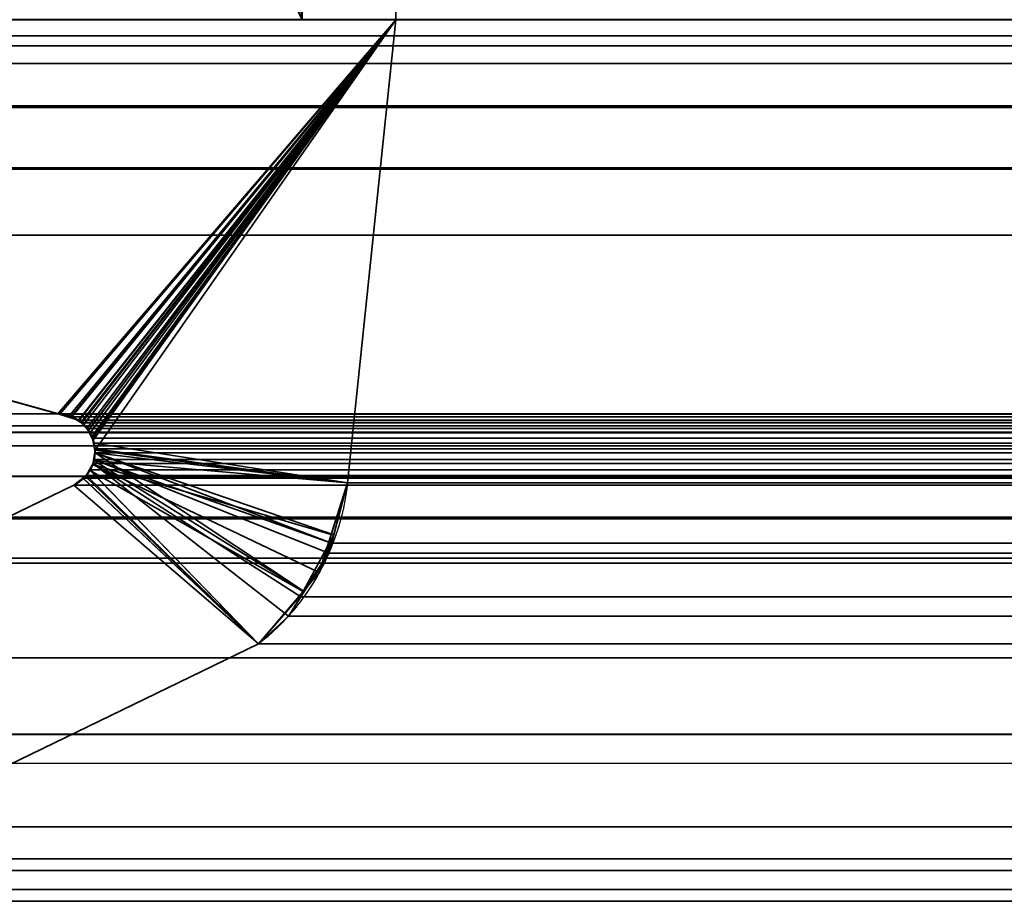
# Model space of a CAD drawing. Header units: millimetres. Extents: x -490 to 6690, y -115 to 152.
# Tile 49 of 256: x -302 to -299.38, y 2.67 to 5. Entities that reach past the tile are written whole.
import ezdxf

# ---------------------------------------------------------------- set-up
doc = ezdxf.new("R2010")
doc.units = ezdxf.units.MM
doc.layers.add('151', color=253, linetype='Continuous')

# ---------------------------------------------------------------- blocks, each defined once
blk = doc.blocks.new('UG_SURFACE_001')
at = {"layer": '151', "color": 252, "linetype": 'Continuous', "lineweight": 35}
for points in [[(490, -6.2, 2202.5001), (490, 133.2, 2202.5001), (-490, 133.2, 2202.5001), (-490, -6.2, 2202.5001)], [(-340, -6.2, 2052.5), (-340, 133.2, 2052.5), (340, 133.2, 2052.5), (340, -6.2, 2052.5)]]:
    blk.add_3dface(points, dxfattribs=at)
blk = doc.blocks.new('UG_SURFACE_059')
at = {"layer": '151', "color": 254, "linetype": 'Continuous', "lineweight": 35}
for points in [[(-301.31, 132.0517, -7.5), (-301.25, 131.75, -7.5), (-301.25, 5, -7.5), (-313, 106, -7.5)], [(-305, 13, 2012.5), (-305, 5, 2012.5), (-301.25, 5, 2008.75), (-301.25, 131.75, 2008.75)], [(-301.25, 131.75, 2008.75), (-301.25, 5, 2008.75), (-301.25, 5, -7.5), (-301.25, 131.75, -7.5)], [(-305, 13, -7.5), (-313, 106, -7.5), (-301.25, 5, -7.5)], [(-301.25, 5, -7.5), (-305, 5, -7.5), (-305, 13, -7.5)], [(-301.25, 5, 2008.75), (-305, 5, 2012.5), (-305, 5, -7.5), (-301.25, 5, -7.5)]]:
    blk.add_3dface(points, dxfattribs=at)
blk = doc.blocks.new('UG_SURFACE_060')
at = {"layer": '151', "color": 7, "linetype": 'Continuous', "lineweight": 35}
for points in [[(-301.25, 131.75, 2008.75), (-301.25, 5, 2008.75), (-301, 5, 2008.5001), (-301, 131.75, 2008.5001)], [(-301, 131.75, -7.5), (-301, 5, -7.5), (-301.25, 5, -7.5), (-301.25, 131.75, -7.5)], [(-301.25, 5, 2008.75), (-301.25, 131.75, 2008.75), (-301.25, 131.75, -7.5), (-301.25, 5, -7.5)], [(-301, 5, -7.5), (-301, 131.75, -7.5), (-301, 131.75, 2008.5001), (-301, 5, 2008.5001)], [(-301.25, 5, 2008.75), (-301.25, 5, -7.5), (-301, 5, -7.5), (-301, 5, 2008.5001)]]:
    blk.add_3dface(points, dxfattribs=at)
blk = doc.blocks.new('UG_SURFACE_061')
at = {"layer": '151', "color": 254, "linetype": 'Continuous', "lineweight": 35}
for points in [[(325.25, -10, 2032.7499), (325.25, 136.75, 2032.7499), (-325.25, 136.75, 2032.7499), (-325.25, -10, 2032.7499)], [(-301.25, 131.75, 2008.75), (-301.25, 5, 2008.75), (-305, 5, 2012.5), (-305, 13, 2012.5)], [(301.25, 131.75, 2008.75), (301.25, 5, 2008.75), (-301.25, 5, 2008.75), (-301.25, 131.75, 2008.75)], [(317.5, 21, 2025.0001), (317.5, -8, 2025.0001), (-317.5, -8, 2025.0001), (-317.5, 21, 2025.0001)], [(313, 5, 2020.4999), (313, 21, 2020.4999), (-313, 21, 2020.4999), (-313, 5, 2020.4999)], [(309, 13, 2016.5), (309, 5, 2016.5), (-309, 5, 2016.5), (-309, 13, 2016.5)], [(305, 5, 2012.5), (305, 13, 2012.5), (-305, 13, 2012.5), (-305, 5, 2012.5)], [(313, 5, 2020.4999), (-313, 5, 2020.4999), (-309, 5, 2016.5), (309, 5, 2016.5)], [(305, 5, 2012.5), (-305, 5, 2012.5), (-301.25, 5, 2008.75), (301.25, 5, 2008.75)]]:
    blk.add_3dface(points, dxfattribs=at)
blk = doc.blocks.new('UG_SURFACE_062')
at = {"layer": '151', "color": 7, "linetype": 'Continuous', "lineweight": 35}
for points in [[(301.25, 5, 2008.75), (301.25, 131.75, 2008.75), (-301.25, 131.75, 2008.75), (-301.25, 5, 2008.75)], [(-301, 131.75, 2008.5001), (-301, 5, 2008.5001), (-301.25, 5, 2008.75), (-301.25, 131.75, 2008.75)], [(-301, 5, 2008.5001), (-301, 131.75, 2008.5001), (301, 131.75, 2008.5001), (301, 5, 2008.5001)], [(301, 5, 2008.5001), (301.25, 5, 2008.75), (-301.25, 5, 2008.75), (-301, 5, 2008.5001)]]:
    blk.add_3dface(points, dxfattribs=at)
blk = doc.blocks.new('UG_SURFACE_087')
at = {"layer": '151', "color": 14, "linetype": 'Continuous', "lineweight": 35}
for points in [[(317.3, -10, 2024.8001), (317.3, 19, 2024.8001), (-317.3, 19, 2024.8001), (-317.3, -10, 2024.8001)], [(313.25, 16.25, 2020.75), (313.25, -22, 2020.75), (-313.25, -22, 2020.75), (-313.25, 16.25, 2020.75)]]:
    blk.add_3dface(points, dxfattribs=at)
blk = doc.blocks.new('UG_SURFACE_088')
at = {"layer": '151', "color": 7, "linetype": 'Continuous', "lineweight": 35}
for points in [[(-313.25, 16, 2020.75), (-313.25, -22, 2020.75), (313.25, -22, 2020.75), (313.25, 16, 2020.75)], [(313, 16, 2020.4999), (313, -22, 2020.4999), (-313, -22, 2020.4999), (-313, 16, 2020.4999)]]:
    blk.add_3dface(points, dxfattribs=at)
blk = doc.blocks.new('UG_SURFACE_093')
at = {"layer": '151', "color": 253, "linetype": 'Continuous', "lineweight": 35}
for points in [[(-305.6661, 5, 2013.1662), (-305.6836, 5.0003, 2013.1836), (-310.7611, 3.95, 2018.2612), (-301.9001, 3.95, 2009.4001)], [(-305.6661, 5, -7.5), (-301, 5, -7.5), (-301.9001, 3.95, -7.5), (-310.7611, 3.95, -7.5)], [(-305.6661, 5, 2013.1662), (-301, 5, 2008.5001), (-301, 5, -7.5), (-305.6661, 5, -7.5)], [(-301.9001, 3.95, 2009.4001), (-301, 5, 2008.5001), (-305.6661, 5, 2013.1662)], [(-301.8965, 3.9493, -7.5), (-301.9001, 3.95, -7.5), (-301, 5, -7.5)], [(-301, 5, 2008.5001), (-301.9001, 3.95, 2009.4001), (-301.8964, 3.9499, 2009.3963)], [(-301.8646, 3.9431, -7.5), (-301.8965, 3.9493, -7.5), (-301, 5, -7.5)], [(-301.8964, 3.9499, 2009.3963), (-301.8947, 3.9499, 2009.3946), (-301, 5, 2008.5001)], [(-301, 5, 2008.5001), (-301.8947, 3.9499, 2009.3946), (-301.8651, 3.94, 2009.3651)], [(-301.8651, 3.94, 2009.3651), (-301.8449, 3.9333, 2009.3448), (-301, 5, 2008.5001)], [(-301, 5, -7.5), (-301.8627, 3.9427, -7.5), (-301.8646, 3.9431, -7.5)], [(-301.8387, 3.9271, -7.5), (-301.8627, 3.9427, -7.5), (-301, 5, -7.5)], [(-301, 5, 2008.5001), (-301.8449, 3.9333, 2009.3448), (-301.838, 3.9281, 2009.3379), (-301.8357, 3.9264, 2009.3358)], [(-301, 5, -7.5), (-301.8307, 3.9219, -7.5), (-301.8387, 3.9271, -7.5)], [(-301, 5, 2008.5001), (-301.8357, 3.9264, 2009.3358), (-301.8185, 3.9057, 2009.3186)], [(-301.8194, 3.9056, -7.5), (-301.8307, 3.9219, -7.5), (-301, 5, -7.5)], [(-301, 5, -7.5), (-301.8089, 3.8906, -7.5), (-301.8194, 3.9056, -7.5)], [(-301.8185, 3.9057, 2009.3186), (-301.8135, 3.8998, 2009.3136), (-301, 5, 2008.5001)], [(-301, 5, 2008.5001), (-301.8135, 3.8998, 2009.3136), (-301.8059, 3.8802, 2009.306)], [(-301.8066, 3.8804, -7.5), (-301.8089, 3.8906, -7.5), (-301, 5, -7.5)], [(-301, 5, -7.5), (-301.8006, 3.8538, -7.5), (-301.8066, 3.8804, -7.5)], [(-301.8059, 3.8802, 2009.306), (-301.8029, 3.8724, 2009.3029), (-301.1291, 3.7665, 2008.6291), (-301, 5, 2008.5001)], [(-301, 5, -7.5), (-301.1291, 3.7665, -7.5), (-301.8005, 3.8534, -7.5), (-301.8006, 3.8538, -7.5)], [(-301.1291, 3.7665, -7.5), (-301, 5, -7.5), (-301, 5, 2008.5001), (-301.1291, 3.7665, 2008.6291)], [(-310.7611, 3.95, 2018.2612), (-310.7611, 3.95, -7.5), (-301.9001, 3.95, -7.5), (-301.9001, 3.95, 2009.4001)], [(-301.9001, 3.95, -7.5), (-301.8965, 3.9493, -7.5), (-301.8964, 3.9499, 2009.3963)], [(-301.8964, 3.9499, 2009.3963), (-301.9001, 3.95, 2009.4001), (-301.9001, 3.95, -7.5)], [(-301.8651, 3.94, 2009.3651), (-301.8947, 3.9499, 2009.3946), (-301.8965, 3.9493, -7.5)], [(-301.8947, 3.9499, 2009.3946), (-301.8964, 3.9499, 2009.3963), (-301.8965, 3.9493, -7.5)], [(-301.8965, 3.9493, -7.5), (-301.8646, 3.9431, -7.5), (-301.8651, 3.94, 2009.3651)], [(-301.8449, 3.9333, 2009.3448), (-301.8651, 3.94, 2009.3651), (-301.8646, 3.9431, -7.5)], [(-301.8646, 3.9431, -7.5), (-301.8627, 3.9427, -7.5), (-301.838, 3.9281, 2009.3379)], [(-301.838, 3.9281, 2009.3379), (-301.8449, 3.9333, 2009.3448), (-301.8646, 3.9431, -7.5)], [(-301.8627, 3.9427, -7.5), (-301.8387, 3.9271, -7.5), (-301.838, 3.9281, 2009.3379)], [(-301.8357, 3.9264, 2009.3358), (-301.838, 3.9281, 2009.3379), (-301.8387, 3.9271, -7.5)], [(-301.8387, 3.9271, -7.5), (-301.8307, 3.9219, -7.5), (-301.8185, 3.9057, 2009.3186)], [(-301.8185, 3.9057, 2009.3186), (-301.8357, 3.9264, 2009.3358), (-301.8387, 3.9271, -7.5)], [(-301.8307, 3.9219, -7.5), (-301.8194, 3.9056, -7.5), (-301.8185, 3.9057, 2009.3186)], [(-301.8135, 3.8998, 2009.3136), (-301.8185, 3.9057, 2009.3186), (-301.8194, 3.9056, -7.5)], [(-301.8194, 3.9056, -7.5), (-301.8089, 3.8906, -7.5), (-301.8059, 3.8802, 2009.306)], [(-301.8059, 3.8802, 2009.306), (-301.8135, 3.8998, 2009.3136), (-301.8194, 3.9056, -7.5)], [(-301.8089, 3.8906, -7.5), (-301.8066, 3.8804, -7.5), (-301.8059, 3.8802, 2009.306)], [(-301.8066, 3.8804, -7.5), (-301.8006, 3.8538, -7.5), (-301.8011, 3.8537, 2009.3012)], [(-301.8011, 3.8537, 2009.3012), (-301.8029, 3.8724, 2009.3029), (-301.8066, 3.8804, -7.5)], [(-301.8029, 3.8724, 2009.3029), (-301.8059, 3.8802, 2009.306), (-301.8066, 3.8804, -7.5)], [(-301.8049, 3.8264, -7.5), (-301.8005, 3.8534, -7.5), (-301.1291, 3.7665, -7.5)], [(-301.8005, 3.8534, -7.5), (-301.8049, 3.8264, -7.5), (-301.8042, 3.8265, 2009.3043)], [(-301.8005, 3.8534, -7.5), (-301.8042, 3.8265, 2009.3043), (-301.8005, 3.8468, 2009.3005)], [(-301.1291, 3.7665, 2008.6291), (-301.8029, 3.8724, 2009.3029), (-301.8011, 3.8537, 2009.3012)], [(-301.8005, 3.8468, 2009.3005), (-301.8011, 3.8537, 2009.3012), (-301.8006, 3.8538, -7.5)], [(-301.8011, 3.8537, 2009.3012), (-301.8005, 3.8468, 2009.3005), (-301.1291, 3.7665, 2008.6291)], [(-301.8005, 3.8468, 2009.3005), (-301.8006, 3.8538, -7.5), (-301.8005, 3.8534, -7.5)], [(-301.1291, 3.7665, -7.5), (-301.1721, 3.6293, -7.5), (-301.8066, 3.8158, -7.5), (-301.8049, 3.8264, -7.5)], [(-301.8057, 3.8185, 2009.3057), (-301.8049, 3.8264, -7.5), (-301.8066, 3.8158, -7.5)], [(-301.8042, 3.8265, 2009.3043), (-301.8057, 3.8185, 2009.3057), (-301.2862, 3.412, 2008.7862), (-301.2443, 3.4772, 2008.7442)], [(-301.8057, 3.8185, 2009.3057), (-301.8042, 3.8265, 2009.3043), (-301.8049, 3.8264, -7.5)], [(-301.2443, 3.4772, 2008.7442), (-301.8005, 3.8468, 2009.3005), (-301.8042, 3.8265, 2009.3043)], [(-301.2443, 3.4772, 2008.7442), (-301.1787, 3.5791, 2008.6787), (-301.1656, 3.6284, 2008.6656), (-301.8005, 3.8468, 2009.3005)], [(-301.1656, 3.6284, 2008.6656), (-301.1291, 3.7665, 2008.6291), (-301.8005, 3.8468, 2009.3005)], [(-301.2469, 3.4773, -7.5), (-301.3656, 3.3375, -7.5), (-301.8265, 3.7832, -7.5), (-301.8158, 3.8008, -7.5)], [(-301.8238, 3.7863, 2009.3238), (-301.8158, 3.8008, -7.5), (-301.8265, 3.7832, -7.5)], [(-301.8154, 3.8012, 2009.3155), (-301.8238, 3.7863, 2009.3238), (-301.3656, 3.3375, 2008.8656)], [(-301.8238, 3.7863, 2009.3238), (-301.8154, 3.8012, 2009.3155), (-301.8158, 3.8008, -7.5)], [(-301.8158, 3.8008, -7.5), (-301.8154, 3.8012, 2009.3155), (-301.8057, 3.8185, 2009.3057)], [(-301.8057, 3.8185, 2009.3057), (-301.8066, 3.8158, -7.5), (-301.8158, 3.8008, -7.5)], [(-301.2039, 3.5281, -7.5), (-301.2469, 3.4773, -7.5), (-301.8158, 3.8008, -7.5), (-301.8066, 3.8158, -7.5)], [(-301.3656, 3.3375, 2008.8656), (-301.2862, 3.412, 2008.7862), (-301.8057, 3.8185, 2009.3057), (-301.8154, 3.8012, 2009.3155)], [(-301.8066, 3.8158, -7.5), (-301.1721, 3.6293, -7.5), (-301.2039, 3.5281, -7.5)], [(-301.8328, 3.7793, 2009.3327), (-301.8571, 3.7605, 2009.357), (-301.3656, 3.3375, 2008.8656)], [(-301.8571, 3.7605, -7.5), (-301.8571, 3.7605, 2009.357), (-301.8328, 3.7793, 2009.3327)], [(-301.8328, 3.7793, 2009.3327), (-301.8328, 3.7785, -7.5), (-301.8571, 3.7605, -7.5)], [(-301.3656, 3.3375, -7.5), (-301.8571, 3.7605, -7.5), (-301.8328, 3.7785, -7.5)], [(-301.3656, 3.3375, 2008.8656), (-301.8238, 3.7863, 2009.3238), (-301.8328, 3.7793, 2009.3327)], [(-301.8265, 3.7832, -7.5), (-301.8328, 3.7793, 2009.3327), (-301.8238, 3.7863, 2009.3238)], [(-301.8328, 3.7785, -7.5), (-301.8265, 3.7832, -7.5), (-301.3656, 3.3375, -7.5)], [(-301.8265, 3.7832, -7.5), (-301.8328, 3.7785, -7.5), (-301.8328, 3.7793, 2009.3327)], [(-301.3656, 3.3375, -7.5), (-302.5461, 2.765, -7.5), (-302.8056, 3.3005, -7.5), (-301.8571, 3.7605, -7.5)], [(-301.8571, 3.7605, 2009.357), (-302.8056, 3.3005, 2010.3056), (-302.5461, 2.765, 2010.046), (-301.3656, 3.3375, 2008.8656)], [(-302.8056, 3.3005, 2010.3056), (-301.8571, 3.7605, 2009.357), (-301.8571, 3.7605, -7.5), (-302.8056, 3.3005, -7.5)], [(-301.1721, 3.6293, -7.5), (-301.1291, 3.7665, -7.5), (-301.1291, 3.7665, 2008.6291)], [(-301.1291, 3.7665, 2008.6291), (-301.1656, 3.6284, 2008.6656), (-301.1721, 3.6293, -7.5)], [(-301.2469, 3.4773, -7.5), (-301.2039, 3.5281, -7.5), (-301.1656, 3.6284, 2008.6656)], [(-301.1656, 3.6284, 2008.6656), (-301.1787, 3.5791, 2008.6787), (-301.2469, 3.4773, -7.5)], [(-301.2039, 3.5281, -7.5), (-301.1721, 3.6293, -7.5), (-301.1656, 3.6284, 2008.6656)], [(-301.1787, 3.5791, 2008.6787), (-301.2443, 3.4772, 2008.7442), (-301.2469, 3.4773, -7.5)], [(-301.3656, 3.3375, -7.5), (-301.2469, 3.4773, -7.5), (-301.2443, 3.4772, 2008.7442)], [(-301.2443, 3.4772, 2008.7442), (-301.2862, 3.412, 2008.7862), (-301.3656, 3.3375, -7.5)], [(-301.2862, 3.412, 2008.7862), (-301.3656, 3.3375, 2008.8656), (-301.3656, 3.3375, -7.5)], [(-302.5461, 2.765, -7.5), (-301.3656, 3.3375, -7.5), (-301.3656, 3.3375, 2008.8656), (-302.5461, 2.765, 2010.046)]]:
    blk.add_3dface(points, dxfattribs=at)
blk = doc.blocks.new('UG_SURFACE_094')
at = {"layer": '151', "color": 253, "linetype": 'Continuous', "lineweight": 35}
for points in [[(308.1331, 5.042, 2015.6331), (-308.1331, 5.042, 2015.6331), (-308.2921, 5, 2015.7921), (308.2921, 5, 2015.7921)], [(311.6051, 5, 2019.105), (-311.6051, 5, 2019.105), (-311.7824, 4.9566, 2019.2823), (311.7824, 4.9566, 2019.2823)], [(311.6051, 5, 2019.105), (308.2921, 5, 2015.7921), (-308.2921, 5, 2015.7921), (-311.6051, 5, 2019.105)], [(-301.9001, 3.95, 2009.4001), (-310.7611, 3.95, 2018.2612), (-305.6836, 5.0003, 2013.1836)], [(305.6836, 5.0003, 2013.1836), (305.6661, 5, 2013.1662), (-305.6661, 5, 2013.1662), (-305.6836, 5.0003, 2013.1836)], [(-301.8947, 3.9499, 2009.3946), (-301.9001, 3.95, 2009.4001), (-305.6836, 5.0003, 2013.1836), (-305.6661, 5, 2013.1662)], [(305.6661, 5, 2013.1662), (301, 5, 2008.5001), (-301, 5, 2008.5001), (-305.6661, 5, 2013.1662)], [(-305.6661, 5, 2013.1662), (-301, 5, 2008.5001), (-301.8947, 3.9499, 2009.3946)], [(-301.8713, 3.9421, 2009.3713), (-301.8947, 3.9499, 2009.3946), (-301, 5, 2008.5001)], [(-301, 5, 2008.5001), (-301.8449, 3.9333, 2009.3448), (-301.8713, 3.9421, 2009.3713)], [(-301.8439, 3.9326, 2009.3439), (-301.8449, 3.9333, 2009.3448), (-301, 5, 2008.5001)], [(-301, 5, 2008.5001), (-301.8357, 3.9264, 2009.3358), (-301.8439, 3.9326, 2009.3439)], [(-301.823, 3.9111, 2009.3229), (-301.8357, 3.9264, 2009.3358), (-301, 5, 2008.5001)], [(-301, 5, 2008.5001), (-301.8135, 3.8998, 2009.3136), (-301.823, 3.9111, 2009.3229)], [(-301.8082, 3.886, 2009.3081), (-301.8135, 3.8998, 2009.3136), (-301, 5, 2008.5001)], [(-301, 5, 2008.5001), (-301.1291, 3.7665, 2008.6291), (-301.8029, 3.8724, 2009.3029), (-301.8082, 3.886, 2009.3081)], [(-301.1291, 3.7665, 2008.6291), (-301, 5, 2008.5001), (301, 5, 2008.5001), (301.1291, 3.7665, 2008.6291)], [(311.8882, 4.9307, 2019.3882), (311.7824, 4.9566, 2019.2823), (-311.7824, 4.9566, 2019.2823), (-311.8882, 4.9307, 2019.3882)], [(-311.8882, 4.9307, 2019.3882), (-311.9427, 4.8836, 2019.4428), (311.9427, 4.8836, 2019.4428)], [(-311.8882, 4.9307, 2019.3882), (311.9427, 4.8836, 2019.4428), (311.8882, 4.9307, 2019.3882)], [(312.0738, 4.7703, 2019.5737), (311.9427, 4.8836, 2019.4428), (-311.9427, 4.8836, 2019.4428), (-312.0738, 4.7703, 2019.5737)], [(-312.0759, 4.7662, 2019.5758), (312.0759, 4.7662, 2019.5758), (312.0738, 4.7703, 2019.5737)], [(-312.0738, 4.7703, 2019.5737), (-312.0759, 4.7662, 2019.5758), (312.0738, 4.7703, 2019.5737)], [(312.0759, 4.7662, 2019.5758), (-312.0759, 4.7662, 2019.5758), (-312.1594, 4.6055, 2019.6593), (312.1594, 4.6055, 2019.6593)], [(-312.1598, 4.6047, 2019.6598), (-312.1881, 4.4265, 2019.6881), (312.1881, 4.4265, 2019.6881)], [(312.1598, 4.6047, 2019.6598), (312.1594, 4.6055, 2019.6593), (-312.1594, 4.6055, 2019.6593), (-312.1598, 4.6047, 2019.6598)], [(-312.1598, 4.6047, 2019.6598), (312.1881, 4.4265, 2019.6881), (312.1598, 4.6047, 2019.6598)], [(-312.1881, 4.4265, 2019.6881), (-312.1866, 2.0275, 2019.6865), (312.1866, 2.0275, 2019.6865), (312.1881, 4.4265, 2019.6881)], [(310.8799, 3.9188, 2018.3799), (-310.8799, 3.9188, 2018.3799), (-310.7611, 3.95, 2018.2612), (310.7611, 3.95, 2018.2612)], [(310.7611, 3.95, 2018.2612), (-310.7611, 3.95, 2018.2612), (-301.9001, 3.95, 2009.4001), (301.9001, 3.95, 2009.4001)], [(301.8947, 3.9499, 2009.3946), (-301.9001, 3.95, 2009.4001), (-301.8947, 3.9499, 2009.3946)], [(301.8947, 3.9499, 2009.3946), (301.9001, 3.95, 2009.4001), (-301.9001, 3.95, 2009.4001)], [(-301.8947, 3.9499, 2009.3946), (301.8713, 3.9421, 2009.3713), (301.8947, 3.9499, 2009.3946)], [(-301.8947, 3.9499, 2009.3946), (-301.8713, 3.9421, 2009.3713), (301.8713, 3.9421, 2009.3713)], [(301.8449, 3.9333, 2009.3448), (-301.8713, 3.9421, 2009.3713), (-301.8449, 3.9333, 2009.3448)], [(301.8449, 3.9333, 2009.3448), (301.8713, 3.9421, 2009.3713), (-301.8713, 3.9421, 2009.3713)], [(-301.8449, 3.9333, 2009.3448), (301.8439, 3.9326, 2009.3439), (301.8449, 3.9333, 2009.3448)], [(-301.8449, 3.9333, 2009.3448), (-301.8439, 3.9326, 2009.3439), (301.8439, 3.9326, 2009.3439)], [(301.8357, 3.9264, 2009.3358), (-301.8439, 3.9326, 2009.3439), (-301.8357, 3.9264, 2009.3358)], [(301.8357, 3.9264, 2009.3358), (301.8439, 3.9326, 2009.3439), (-301.8439, 3.9326, 2009.3439)], [(-310.9466, 3.9013, 2018.4467), (-310.8799, 3.9188, 2018.3799), (310.8799, 3.9188, 2018.3799), (310.9466, 3.9013, 2018.4467)], [(-301.8357, 3.9264, 2009.3358), (301.823, 3.9111, 2009.3229), (301.8357, 3.9264, 2009.3358)], [(-301.8357, 3.9264, 2009.3358), (-301.823, 3.9111, 2009.3229), (301.823, 3.9111, 2009.3229)], [(301.8135, 3.8998, 2009.3136), (-301.823, 3.9111, 2009.3229), (-301.8135, 3.8998, 2009.3136)], [(301.8135, 3.8998, 2009.3136), (301.823, 3.9111, 2009.3229), (-301.823, 3.9111, 2009.3229)], [(310.9856, 3.8652, 2018.4855), (-310.9856, 3.8652, 2018.4855), (-310.9466, 3.9013, 2018.4467)], [(310.9466, 3.9013, 2018.4467), (310.9856, 3.8652, 2018.4855), (-310.9466, 3.9013, 2018.4467)], [(-301.8135, 3.8998, 2009.3136), (301.8082, 3.886, 2009.3081), (301.8135, 3.8998, 2009.3136)], [(-301.8135, 3.8998, 2009.3136), (-301.8082, 3.886, 2009.3081), (301.8082, 3.886, 2009.3081)], [(301.8029, 3.8724, 2009.3029), (-301.8082, 3.886, 2009.3081), (-301.8029, 3.8724, 2009.3029)], [(301.8029, 3.8724, 2009.3029), (301.8082, 3.886, 2009.3081), (-301.8082, 3.886, 2009.3081)], [(311.0731, 3.7843, 2018.573), (-311.0731, 3.7843, 2018.573), (-310.9856, 3.8652, 2018.4855), (310.9856, 3.8652, 2018.4855)], [(-301.8015, 3.8575, 2009.3014), (-301.8029, 3.8724, 2009.3029), (-301.1291, 3.7665, 2008.6291)], [(-301.8029, 3.8724, 2009.3029), (301.8015, 3.8575, 2009.3014), (301.8029, 3.8724, 2009.3029)], [(-301.8029, 3.8724, 2009.3029), (-301.8015, 3.8575, 2009.3014), (301.8015, 3.8575, 2009.3014)], [(-301.1291, 3.7665, 2008.6291), (-301.8005, 3.8468, 2009.3005), (-301.8015, 3.8575, 2009.3014)], [(301.8005, 3.8468, 2009.3005), (-301.8015, 3.8575, 2009.3014), (-301.8005, 3.8468, 2009.3005)], [(301.8005, 3.8468, 2009.3005), (301.8015, 3.8575, 2009.3014), (-301.8015, 3.8575, 2009.3014)], [(-301.1787, 3.5791, 2008.6787), (-301.2534, 3.463, 2008.7533), (-301.8057, 3.8185, 2009.3057), (-301.8039, 3.8284, 2009.3038)], [(301.8057, 3.8185, 2009.3057), (-301.8039, 3.8284, 2009.3038), (-301.8057, 3.8185, 2009.3057)], [(-301.8039, 3.8284, 2009.3038), (-301.8005, 3.8468, 2009.3005), (-301.1717, 3.6057, 2008.6718)], [(-301.8005, 3.8468, 2009.3005), (-301.8039, 3.8284, 2009.3038), (301.8039, 3.8284, 2009.3038)], [(-301.8039, 3.8284, 2009.3038), (-301.1717, 3.6057, 2008.6718), (-301.1787, 3.5791, 2008.6787)], [(301.8057, 3.8185, 2009.3057), (301.8039, 3.8284, 2009.3038), (-301.8039, 3.8284, 2009.3038)], [(-301.8005, 3.8468, 2009.3005), (-301.1291, 3.7665, 2008.6291), (-301.1717, 3.6057, 2008.6718)], [(-301.8005, 3.8468, 2009.3005), (301.8039, 3.8284, 2009.3038), (301.8005, 3.8468, 2009.3005)], [(-301.3656, 3.3375, 2008.8656), (-301.8238, 3.7863, 2009.3238), (-301.8151, 3.8017, 2009.315)], [(301.8238, 3.7863, 2009.3238), (-301.8151, 3.8017, 2009.315), (-301.8238, 3.7863, 2009.3238)], [(-301.2862, 3.412, 2008.7862), (-301.3656, 3.3375, 2008.8656), (-301.8151, 3.8017, 2009.315), (-301.8057, 3.8185, 2009.3057)], [(-301.8057, 3.8185, 2009.3057), (-301.8151, 3.8017, 2009.315), (301.8151, 3.8017, 2009.315)], [(301.8238, 3.7863, 2009.3238), (301.8151, 3.8017, 2009.315), (-301.8151, 3.8017, 2009.315)], [(-301.8057, 3.8185, 2009.3057), (-301.2534, 3.463, 2008.7533), (-301.2862, 3.412, 2008.7862)], [(-301.8057, 3.8185, 2009.3057), (301.8151, 3.8017, 2009.315), (301.8057, 3.8185, 2009.3057)], [(311.0743, 3.7833, 2018.5742), (-311.1244, 3.6739, 2018.6243), (-311.0743, 3.7833, 2018.5742)], [(311.0743, 3.7833, 2018.5742), (311.1244, 3.6739, 2018.6243), (-311.1244, 3.6739, 2018.6243)], [(-311.0743, 3.7833, 2018.5742), (-311.0731, 3.7843, 2018.573), (311.0731, 3.7843, 2018.573), (311.0743, 3.7833, 2018.5742)], [(-301.3656, 3.3375, 2008.8656), (-301.8571, 3.7605, 2009.357), (-301.8332, 3.779, 2009.3331)], [(301.8332, 3.779, 2009.3331), (-301.8332, 3.779, 2009.3331), (-301.8571, 3.7605, 2009.357), (301.8571, 3.7605, 2009.357)], [(-301.8332, 3.779, 2009.3331), (-301.8238, 3.7863, 2009.3238), (-301.3656, 3.3375, 2008.8656)], [(-301.8238, 3.7863, 2009.3238), (-301.8332, 3.779, 2009.3331), (301.8332, 3.779, 2009.3331)], [(-301.8238, 3.7863, 2009.3238), (301.8332, 3.779, 2009.3331), (301.8238, 3.7863, 2009.3238)], [(-301.3656, 3.3375, 2008.8656), (-302.5461, 2.765, 2010.046), (-302.8056, 3.3005, 2010.3056), (-301.8571, 3.7605, 2009.357)], [(302.8056, 3.3005, 2010.3056), (301.8571, 3.7605, 2009.357), (-301.8571, 3.7605, 2009.357), (-302.8056, 3.3005, 2010.3056)], [(301.1717, 3.6057, 2008.6718), (-301.1717, 3.6057, 2008.6718), (-301.1291, 3.7665, 2008.6291), (301.1291, 3.7665, 2008.6291)], [(311.1385, 3.5656, 2018.6386), (-311.1385, 3.5656, 2018.6386), (-311.1252, 3.672, 2018.6253)], [(-311.1252, 3.672, 2018.6253), (-311.1244, 3.6739, 2018.6243), (311.1244, 3.6739, 2018.6243), (311.1252, 3.672, 2018.6253)], [(311.1252, 3.672, 2018.6253), (311.1385, 3.5656, 2018.6386), (-311.1252, 3.672, 2018.6253)], [(-301.1787, 3.5791, 2008.6787), (301.1717, 3.6057, 2008.6718), (301.1787, 3.5791, 2008.6787)], [(-301.1787, 3.5791, 2008.6787), (-301.1717, 3.6057, 2008.6718), (301.1717, 3.6057, 2008.6718)], [(311.1385, 3.5656, 2018.6386), (-311.1381, 3.5528, 2018.6381), (-311.1385, 3.5656, 2018.6386)], [(311.1385, 3.5656, 2018.6386), (311.1381, 3.5528, 2018.6381), (-311.1381, 3.5528, 2018.6381)], [(301.1787, 3.5791, 2008.6787), (-301.2534, 3.463, 2008.7533), (-301.1787, 3.5791, 2008.6787)], [(301.1787, 3.5791, 2008.6787), (301.2534, 3.463, 2008.7533), (-301.2534, 3.463, 2008.7533)], [(311.1381, 3.5528, 2018.6381), (311.1371, 1.872, 2018.6372), (-311.1371, 1.872, 2018.6372), (-311.1381, 3.5528, 2018.6381)], [(-301.2862, 3.412, 2008.7862), (301.2534, 3.463, 2008.7533), (301.2862, 3.412, 2008.7862)], [(-301.2862, 3.412, 2008.7862), (-301.2534, 3.463, 2008.7533), (301.2534, 3.463, 2008.7533)], [(301.2862, 3.412, 2008.7862), (-301.3656, 3.3375, 2008.8656), (-301.2862, 3.412, 2008.7862)], [(301.2862, 3.412, 2008.7862), (301.3656, 3.3375, 2008.8656), (-301.3656, 3.3375, 2008.8656)], [(-302.5461, 2.765, 2010.046), (-301.3656, 3.3375, 2008.8656), (301.3656, 3.3375, 2008.8656), (302.5461, 2.765, 2010.046)], [(-303.0581, 3.0969, 2010.5581), (303.0607, 3.1225, 2010.5608), (302.8056, 3.3005, 2010.3056)], [(302.8056, 3.3005, 2010.3056), (-302.8056, 3.3005, 2010.3056), (-303.0581, 3.0969, 2010.5581)], [(-303.0581, 3.0969, 2010.5581), (303.0654, 3.116, 2010.5655), (303.0607, 3.1225, 2010.5608)], [(-303.0581, 3.0969, 2010.5581), (-303.1531, 3.0203, 2010.653), (303.2524, 2.8565, 2010.7524)], [(303.2524, 2.8565, 2010.7524), (303.0654, 3.116, 2010.5655), (-303.0581, 3.0969, 2010.5581)], [(-303.1531, 3.0203, 2010.653), (-303.2459, 2.8504, 2010.746), (303.2524, 2.8565, 2010.7524)], [(-303.3429, 2.5537, 2010.843), (303.3534, 2.5575, 2010.8533), (303.2683, 2.8345, 2010.7684)], [(-303.3096, 2.7338, 2010.8097), (-303.3429, 2.5537, 2010.843), (303.2683, 2.8345, 2010.7684)], [(-303.3096, 2.7338, 2010.8097), (303.2683, 2.8345, 2010.7684), (303.2524, 2.8565, 2010.7524)], [(303.2524, 2.8565, 2010.7524), (-303.2459, 2.8504, 2010.746), (-303.3096, 2.7338, 2010.8097)], [(302.6471, 2.6835, 2010.1471), (-302.6471, 2.6835, 2010.1471), (-302.5461, 2.765, 2010.046), (302.5461, 2.765, 2010.046)], [(-302.6851, 2.6529, 2010.1852), (-302.6471, 2.6835, 2010.1471), (302.6471, 2.6835, 2010.1471), (302.6851, 2.6529, 2010.1852)]]:
    blk.add_3dface(points, dxfattribs=at)

msp = doc.modelspace()

# ---------------------------------------------------------------- linework, layer by layer
at = {"layer": '151', "linetype": 'Continuous', "lineweight": -3}
for p, q in [((305.6661, 5, 2013.1661), (-305.6661, 5, 2013.1661)), ((-301.1291, 3.7665, 2008.6291), (-301, 5, 2008.5)), ((-301.1291, 3.7665, 2008.6291), (-301, 5, 2008.5)), ((-301.1291, 3.7665, -7.5), (-301, 5, -7.5)), ((312.1881, 4.4265, 2019.6881), (-312.1881, 4.4265, 2019.6881)), ((-301.9001, 3.95, 2009.4001), (-310.7611, 3.95, 2018.2611)), ((-301.9001, 3.95, -7.5), (-310.7611, 3.95, -7.5)), ((-310.7611, 3.95, 2018.2611), (-301.9001, 3.95, 2009.4001)), ((-310.7611, 3.95, 2018.2611), (310.7611, 3.95, 2018.2611)), ((-301.9001, 3.95, -7.5), (-301.9001, 3.95, 2009.4001)), ((-301.9001, 3.95, 2009.4001), (301.9001, 3.95, 2009.4001)), ((-302.8056, 3.3005, -7.5), (-301.8571, 3.7605, -7.5)), ((-301.8571, 3.7605, 2009.3571), (-302.8056, 3.3005, 2010.3056)), ((-301.8571, 3.7605, 2009.3571), (-302.8056, 3.3005, 2010.3056)), ((-301.8571, 3.7605, 2009.3571), (301.8571, 3.7605, 2009.3571)), ((-301.8571, 3.7605, -7.5), (-301.8571, 3.7605, 2009.3571)), ((301.1291, 3.7665, 2008.6291), (-301.1291, 3.7665, 2008.6291)), ((-301.1291, 3.7665, 2008.6291), (-301.1291, 3.7665, -7.5)), ((-311.1381, 3.5528, 2018.6381), (311.1381, 3.5528, 2018.6381)), ((-302.5461, 2.765, 2010.0461), (-301.3656, 3.3375, 2008.8656)), ((-302.5461, 2.765, 2010.0461), (-301.3656, 3.3375, 2008.8656)), ((-302.5461, 2.765, -7.5), (-301.3656, 3.3375, -7.5)), ((301.3656, 3.3375, 2008.8656), (-301.3656, 3.3375, 2008.8656)), ((-301.3656, 3.3375, 2008.8656), (-301.3656, 3.3375, -7.5)), ((-302.8056, 3.3005, 2010.3056), (302.8056, 3.3005, 2010.3056)), ((302.5461, 2.765, 2010.0461), (-302.5461, 2.765, 2010.0461))]:
    msp.add_line(p, q, dxfattribs=at)
at = {"layer": '151', "linetype": 'Continuous', "lineweight": -3, "extrusion": (0, 0, -1)}
for centre, radius, start, end in [((301.9001, 3.8504, 7.5), 0.0996, 90, 244.4308), ((301.7553, 3.832, 7.5), 0.6296, 185.9738, 231.7605)]:
    msp.add_arc(centre, radius, start, end, dxfattribs=at)
at = {"layer": '151', "linetype": 'Continuous', "lineweight": -3}
msp.add_rational_spline([(-301.8571, 3.7605, 2009.3571), (-301.829, 3.7739, 2009.329), (-301.8007, 3.8023, 2009.3007), (-301.796, 3.8421, 2009.296), (-301.8098, 3.9027, 2009.3098), (-301.8312, 3.9366, 2009.3312), (-301.869, 3.95, 2009.369), (-301.9001, 3.95, 2009.4001)], [1, 1, 0.968153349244, 1, 1, 0.968153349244, 1, 1], degree=4, knots=[0, 0, 0, 0, 0, 0.5, 0.5, 0.5, 1, 1, 1, 1, 1], dxfattribs=at)
msp.add_rational_spline([(-301.8571, 3.7605, 2009.3571), (-301.829, 3.7739, 2009.329), (-301.8007, 3.8023, 2009.3007), (-301.796, 3.8421, 2009.296), (-301.8098, 3.9027, 2009.3098), (-301.8312, 3.9366, 2009.3312), (-301.869, 3.95, 2009.369), (-301.9001, 3.95, 2009.4001)], [1, 1, 0.968153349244, 1, 1, 0.968153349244, 1, 1], degree=4, knots=[0, 0, 0, 0, 0, 0.5, 0.5, 0.5, 1, 1, 1, 1, 1], dxfattribs=at)
msp.add_rational_spline([(-301.1291, 3.7665, 2008.6291), (-301.1423, 3.6397, 2008.6423), (-301.1886, 3.5196, 2008.6886), (-301.2654, 3.4164, 2008.7654), (-301.3656, 3.3375, 2008.8656)], [1, 0.960615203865, 0.947486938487, 0.960615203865, 1], degree=4, dxfattribs=at)
msp.add_rational_spline([(-301.1291, 3.7665, 2008.6291), (-301.1423, 3.6397, 2008.6423), (-301.1886, 3.5196, 2008.6886), (-301.2654, 3.4164, 2008.7654), (-301.3656, 3.3375, 2008.8656)], [1, 0.960615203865, 0.947486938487, 0.960615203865, 1], degree=4, dxfattribs=at)

# ---------------------------------------------------------------- block references
for name in ['UG_SURFACE_060', 'UG_SURFACE_062', 'UG_SURFACE_059', 'UG_SURFACE_061', 'UG_SURFACE_001', 'UG_SURFACE_087', 'UG_SURFACE_088', 'UG_SURFACE_093', 'UG_SURFACE_094']:
    msp.add_blockref(name, (0, 0), dxfattribs=at)

doc.saveas('drawing.dxf')
